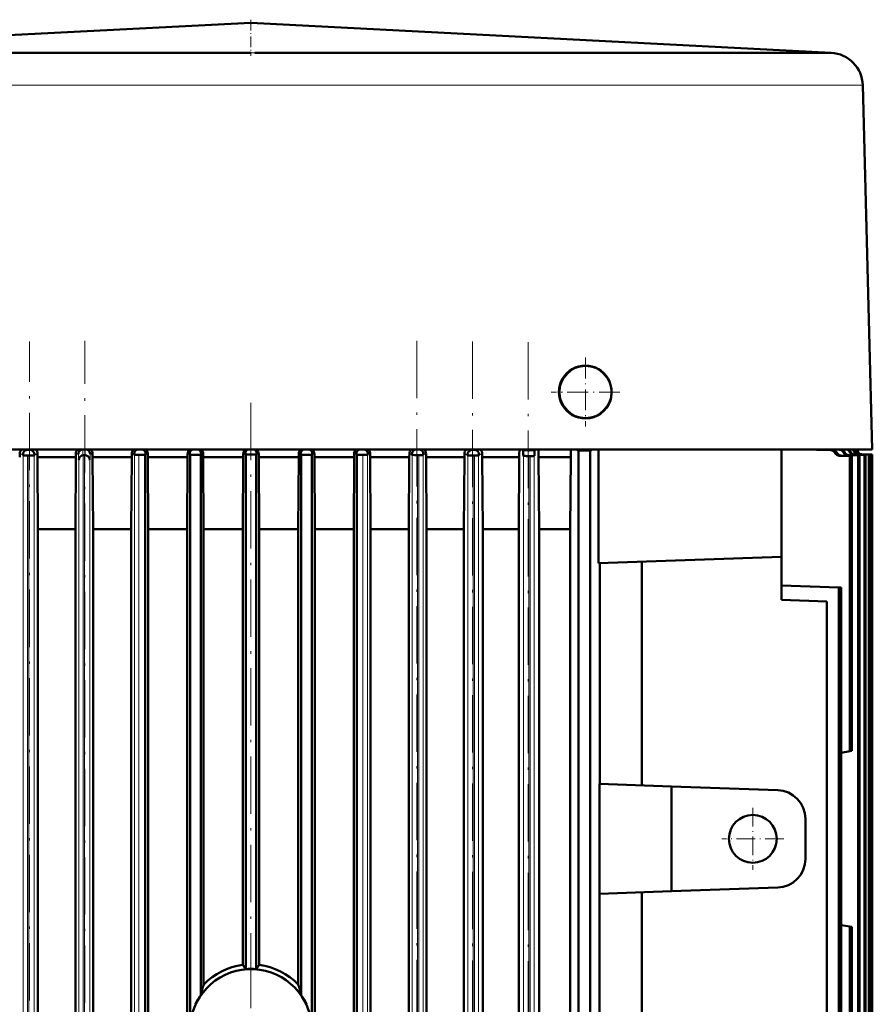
# Model space of a CAD drawing. Extents: x -1976 to 2357, y -1877 to 748.
# Tile 12 of 61: x -1504 to -1325, y 542 to 748. Entities that reach past the tile are written whole.
import ezdxf

# ---------------------------------------------------------------- set-up
doc = ezdxf.new("R2010")
doc.units = 0
doc.linetypes.add('DASHDOT', pattern=[18.5, 12, -3, 0.5, -3])

msp = doc.modelspace()

# ---------------------------------------------------------------- linework, layer by layer
at = {"color": 7, "lineweight": 50}
for p, q in [((-1455.19, 747.05), (-1576.56, 740.77)), ((-1455.19, 747.05), (-1333.82, 740.77)), ((-1556.31, 740.77), (-1463.13, 740.77)), ((-1451.21, 740.77), (-1454.4, 740.77)), ((-1447.24, 740.77), (-1451.21, 740.77)), ((-1447.24, 740.77), (-1412.07, 740.77)), ((-1412.07, 740.77), (-1354.06, 740.77)), ((-1354.06, 740.77), (-1349.63, 740.77)), ((-1349.63, 740.77), (-1335.8, 740.77)), ((-1335.8, 740.77), (-1334.26, 740.77)), ((-1333.89, 740.77), (-1333.82, 740.77)), ((-1327.18, 733.96), (-1325.19, 657.77)), ((-1455.19, 657.77), (-1522.75, 657.77)), ((-1501.48, 657.68), (-1501.91, 657.68)), ((-1501.8, 657.68), (-1501.8, 657.63)), ((-1501.69, 657.66), (-1501.69, 657.66)), ((-1489.9, 657.77), (-1490.28, 657.77)), ((-1490.15, 657.72), (-1490.07, 657.74)), ((-1490.14, 657.76), (-1490.07, 657.74)), ((-1489.86, 657.77), (-1489.9, 657.77)), ((-1387.62, 657.77), (-1455.19, 657.77)), ((-1420.09, 657.77), (-1420.52, 657.77)), ((-1420.31, 657.75), (-1420.23, 657.76)), ((-1420.31, 657.74), (-1420.23, 657.76)), ((-1420.31, 657.75), (-1420.31, 657.74)), ((-1420.31, 657.74), (-1420.23, 657.72)), ((-1420.23, 657.76), (-1420.23, 657.72)), ((-1408.47, 657.68), (-1408.89, 657.68)), ((-1408.68, 657.66), (-1408.68, 657.66)), ((-1408.57, 657.68), (-1408.57, 657.63)), ((-1398.47, 657.77), (-1398.27, 657.59)), ((-1395.85, 657.57), (-1398.27, 657.59)), ((-1397.05, 657.56), (-1397.05, 657.56)), ((-1396.91, 657.58), (-1396.91, 657.51)), ((-1395.85, 657.57), (-1395.61, 657.77)), ((-1362.81, 657.77), (-1387.62, 657.77)), ((-1386.69, 657.52), (-1386.99, 657.77)), ((-1386.69, 419.27), (-1386.69, 657.52)), ((-1384.19, 657.52), (-1386.69, 657.52)), ((-1384.19, 657.52), (-1383.89, 657.77)), ((-1384.19, 419.27), (-1384.19, 657.52)), ((-1382.47, 633.94), (-1382.47, 657.77)), ((-1347.71, 657.77), (-1362.81, 657.77)), ((-1325.19, 657.77), (-1347.71, 657.77)), ((-1344.19, 635.27), (-1344.19, 657.77)), ((-1333.87, 657.59), (-1339.84, 657.77)), ((-1333.45, 657.62), (-1338.41, 657.77)), ((-1332.11, 657.7), (-1334.5, 657.77)), ((-1331.79, 657.72), (-1333.49, 657.77)), ((-1503.57, 656.81), (-1503.58, 656.16)), ((-1502.86, 656.54), (-1502.82, 656.5)), ((-1501.94, 656.48), (-1501.81, 656.48)), ((-1501.81, 656.48), (-1501.67, 656.48)), ((-1500.51, 656.56), (-1500.55, 656.52)), ((-1499.85, 656.77), (-1499.84, 656.16)), ((-1491.84, 656.16), (-1499.84, 656.16)), ((-1499.75, 641.1), (-1499.84, 656.16)), ((-1491.93, 641.1), (-1491.84, 656.16)), ((-1491.83, 656.8), (-1491.84, 656.16)), ((-1490.17, 656.56), (-1490.24, 656.56)), ((-1490.17, 656.56), (-1490.15, 656.56)), ((-1490.07, 656.56), (-1490.15, 656.56)), ((-1490.15, 656.54), (-1490.07, 656.56)), ((-1490.15, 656.56), (-1490.01, 656.56)), ((-1489.97, 656.56), (-1490.01, 656.56)), ((-1488.32, 656.77), (-1488.32, 656.16)), ((-1480.13, 656.16), (-1488.32, 656.16)), ((-1488.23, 641.1), (-1488.32, 656.16)), ((-1480.22, 641.1), (-1480.13, 656.16)), ((-1480.12, 656.8), (-1480.13, 656.16)), ((-1479.61, 656.69), (-1479.57, 656.65)), ((-1477.34, 656.63), (-1478.63, 656.62)), ((-1478.44, 656.62), (-1478.49, 656.62)), ((-1478.49, 656.61), (-1478.44, 656.62)), ((-1477.26, 656.7), (-1477.34, 656.63)), ((-1477.34, 656.63), (-1477.34, 425.27)), ((-1476.77, 656.78), (-1476.76, 656.16)), ((-1476.76, 656.16), (-1468.46, 656.16)), ((-1476.67, 641.1), (-1476.76, 656.16)), ((-1468.54, 641.1), (-1468.46, 656.16)), ((-1468.45, 656.79), (-1468.46, 656.16)), ((-1467.99, 656.73), (-1467.91, 656.66)), ((-1467.91, 537.77), (-1467.91, 656.66)), ((-1466.81, 656.66), (-1467.91, 656.66)), ((-1466.84, 656.66), (-1466.84, 656.65)), ((-1466.81, 656.65), (-1466.84, 656.66)), ((-1466.81, 656.65), (-1466.84, 656.66)), ((-1466.84, 656.65), (-1466.81, 656.65)), ((-1466.84, 656.65), (-1466.81, 656.65)), ((-1465.71, 656.66), (-1466.81, 656.66)), ((-1465.63, 656.74), (-1465.71, 656.66)), ((-1465.71, 656.66), (-1465.71, 543.58)), ((-1465.18, 656.78), (-1465.18, 656.16)), ((-1465.18, 656.16), (-1456.81, 656.16)), ((-1465.09, 641.1), (-1465.18, 656.16)), ((-1456.9, 641.1), (-1456.81, 656.16)), ((-1456.8, 656.79), (-1456.81, 656.16)), ((-1456.36, 656.75), (-1456.29, 656.67)), ((-1456.29, 656.67), (-1456.29, 549.03)), ((-1456.29, 656.67), (-1455.29, 656.67)), ((-1455.19, 656.67), (-1455.29, 656.67)), ((-1455.09, 656.67), (-1455.19, 656.67)), ((-1455.19, 656.67), (-1455.19, 656.67)), ((-1455.09, 656.67), (-1454.09, 656.67)), ((-1454.01, 656.75), (-1454.09, 656.67)), ((-1454.09, 656.67), (-1454.09, 549.03)), ((-1453.57, 656.79), (-1453.56, 656.16)), ((-1445.2, 656.16), (-1453.56, 656.16)), ((-1453.47, 641.1), (-1453.56, 656.16)), ((-1445.28, 641.1), (-1445.2, 656.16)), ((-1445.19, 656.78), (-1445.2, 656.16)), ((-1444.74, 656.74), (-1444.66, 656.66)), ((-1444.66, 656.66), (-1444.66, 543.58)), ((-1443.56, 656.66), (-1444.66, 656.66)), ((-1442.46, 656.66), (-1443.56, 656.66)), ((-1443.56, 656.65), (-1443.53, 656.66)), ((-1443.56, 656.65), (-1443.53, 656.66)), ((-1443.56, 656.65), (-1443.53, 656.65)), ((-1443.53, 656.66), (-1443.53, 656.65)), ((-1442.38, 656.73), (-1442.46, 656.66)), ((-1442.46, 656.66), (-1442.46, 537.77)), ((-1441.92, 656.79), (-1441.92, 656.16)), ((-1433.61, 656.16), (-1441.92, 656.16)), ((-1441.83, 641.1), (-1441.92, 656.16)), ((-1433.7, 641.1), (-1433.61, 656.16)), ((-1433.6, 656.78), (-1433.61, 656.16)), ((-1433.11, 656.7), (-1433.04, 656.63)), ((-1433.04, 656.63), (-1433.04, 425.27)), ((-1431.75, 656.62), (-1433.04, 656.63)), ((-1431.93, 656.62), (-1431.88, 656.62)), ((-1431.88, 656.61), (-1431.93, 656.62)), ((-1430.76, 656.69), (-1430.8, 656.65)), ((-1430.25, 656.8), (-1430.24, 656.16)), ((-1422.06, 656.16), (-1430.24, 656.16)), ((-1430.15, 641.1), (-1430.24, 656.16)), ((-1422.15, 641.1), (-1422.06, 656.16)), ((-1422.05, 656.77), (-1422.06, 656.16)), ((-1421.49, 656.64), (-1421.45, 656.6)), ((-1420.22, 656.56), (-1420.36, 656.56)), ((-1420.09, 656.56), (-1420.22, 656.56)), ((-1419.13, 656.63), (-1419.18, 656.58)), ((-1418.54, 656.8), (-1418.53, 656.16)), ((-1410.53, 656.16), (-1418.53, 656.16)), ((-1418.44, 641.1), (-1418.53, 656.16)), ((-1410.63, 641.1), (-1410.53, 656.16)), ((-1410.53, 656.77), (-1410.53, 656.16)), ((-1409.86, 656.56), (-1409.82, 656.52)), ((-1408.57, 656.48), (-1408.7, 656.48)), ((-1408.43, 656.48), (-1408.57, 656.48)), ((-1407.51, 656.54), (-1407.56, 656.5)), ((-1406.8, 656.81), (-1406.79, 656.16)), ((-1399.05, 656.16), (-1406.79, 656.16)), ((-1406.69, 641.1), (-1406.79, 656.16)), ((-1399.14, 641.1), (-1399.05, 656.16)), ((-1398.24, 656.46), (-1398.2, 656.43)), ((-1396.9, 656.38), (-1397.04, 656.38)), ((-1396.77, 656.38), (-1396.9, 656.38)), ((-1395.93, 656.39), (-1395.88, 656.44)), ((-1394.9, 641.1), (-1395.01, 656.16)), ((-1388.25, 656.16), (-1395.01, 656.16)), ((-1388.33, 648.68), (-1388.25, 656.16)), ((-1329.87, 656.37), (-1332.09, 656.44)), ((-1329.5, 656.39), (-1331.69, 656.46)), ((-1328.12, 656.47), (-1330.34, 656.54)), ((-1327.84, 656.49), (-1330.04, 656.56)), ((-1329.87, 656.37), (-1329.5, 656.39)), ((-1329.87, 594.62), (-1329.87, 656.37)), ((-1329.5, 656.39), (-1329.5, 594.69)), ((-1326.83, 656.55), (-1329.04, 656.63)), ((-1326.63, 656.57), (-1328.83, 656.64)), ((-1325.93, 656.62), (-1328.15, 656.69)), ((-1328.12, 656.47), (-1327.84, 656.49)), ((-1328.12, 536.27), (-1328.12, 656.47)), ((-1325.8, 656.63), (-1328.01, 656.7)), ((-1327.84, 536.27), (-1327.84, 656.49)), ((-1325.39, 656.66), (-1327.61, 656.73)), ((-1325.32, 656.66), (-1327.54, 656.74)), ((-1325.19, 656.67), (-1327.41, 656.75)), ((-1327.41, 656.75), (-1325.19, 656.67)), ((-1326.83, 656.55), (-1326.73, 656.56)), ((-1326.83, 536.27), (-1326.83, 656.55)), ((-1326.73, 656.56), (-1326.63, 656.57)), ((-1326.63, 536.27), (-1326.63, 656.57)), ((-1325.93, 656.62), (-1325.93, 536.27)), ((-1325.93, 656.62), (-1325.86, 656.62)), ((-1325.86, 656.62), (-1325.8, 656.63)), ((-1325.8, 656.63), (-1325.8, 536.27)), ((-1325.39, 536.27), (-1325.39, 656.66)), ((-1325.39, 656.66), (-1325.35, 656.66)), ((-1325.35, 656.66), (-1325.32, 656.66)), ((-1325.32, 536.27), (-1325.32, 656.66)), ((-1325.19, 656.67), (-1325.19, 536.27)), ((-1325.19, 656.67), (-1325.19, 536.27)), ((-1325.19, 656.67), (-1325.19, 656.67)), ((-1388.41, 641.1), (-1388.33, 648.68)), ((-1499.75, 430.47), (-1499.75, 641.1)), ((-1499.75, 641.1), (-1491.93, 641.1)), ((-1491.93, 430.47), (-1491.93, 641.1)), ((-1488.23, 430.47), (-1488.23, 641.1)), ((-1488.23, 641.1), (-1480.22, 641.1)), ((-1480.22, 430.47), (-1480.22, 641.1)), ((-1476.67, 430.47), (-1476.67, 641.1)), ((-1476.67, 641.1), (-1468.54, 641.1)), ((-1468.54, 539.59), (-1468.54, 641.1)), ((-1465.09, 545.8), (-1465.09, 641.1)), ((-1465.09, 641.1), (-1456.9, 641.1)), ((-1456.9, 549.89), (-1456.9, 641.1)), ((-1453.47, 549.89), (-1453.47, 641.1)), ((-1453.47, 641.1), (-1445.28, 641.1)), ((-1445.28, 545.8), (-1445.28, 641.1)), ((-1441.83, 539.59), (-1441.83, 641.1)), ((-1441.83, 641.1), (-1433.7, 641.1)), ((-1433.7, 430.47), (-1433.7, 641.1)), ((-1430.15, 430.47), (-1430.15, 641.1)), ((-1430.15, 641.1), (-1422.15, 641.1)), ((-1422.15, 430.47), (-1422.15, 641.1)), ((-1418.44, 430.47), (-1418.44, 641.1)), ((-1418.44, 641.1), (-1410.63, 641.1)), ((-1410.63, 430.47), (-1410.63, 641.1)), ((-1406.69, 430.47), (-1406.69, 641.1)), ((-1406.69, 641.1), (-1399.14, 641.1)), ((-1399.14, 430.47), (-1399.14, 641.1)), ((-1394.9, 430.47), (-1394.9, 641.1)), ((-1394.9, 641.1), (-1389.07, 641.1)), ((-1389.07, 641.1), (-1388.41, 641.1)), ((-1388.41, 430.47), (-1388.41, 641.1)), ((-1382.47, 633.94), (-1344.19, 635.27)), ((-1344.19, 635.27), (-1344.19, 626.27)), ((-1382.22, 587.78), (-1382.22, 633.95)), ((-1373.38, 634.26), (-1373.38, 587.47)), ((-1332.17, 628.86), (-1344.19, 629.27)), ((-1332.17, 628.86), (-1331.69, 628.84)), ((-1332.17, 628.86), (-1332.17, 536.27)), ((-1331.69, 628.84), (-1331.69, 536.27)), ((-1344.19, 626.27), (-1334.69, 625.94)), ((-1334.69, 625.94), (-1334.69, 422.27)), ((-1331.69, 594.3), (-1329.87, 594.62)), ((-1329.5, 594.69), (-1329.87, 594.62)), ((-1382.27, 564.77), (-1382.27, 587.78)), ((-1382.27, 587.78), (-1367.19, 587.25)), ((-1344.98, 586.48), (-1367.19, 587.25)), ((-1367.19, 565.3), (-1367.19, 587.25)), ((-1339.19, 572.07), (-1339.19, 580.48)), ((-1367.19, 565.3), (-1382.27, 564.77)), ((-1382.27, 487.78), (-1382.27, 564.77)), ((-1373.38, 565.08), (-1373.38, 487.47)), ((-1344.98, 566.07), (-1367.19, 565.3)), ((-1331.69, 558.25), (-1329.87, 557.93)), ((-1329.5, 557.86), (-1329.87, 557.93)), ((-1329.87, 536.27), (-1329.87, 557.93)), ((-1329.5, 557.86), (-1329.5, 536.27))]:
    msp.add_line(p, q, dxfattribs=at)
at = {"color": 7, "linetype": 'DASHDOT', "lineweight": 18, "ltscale": 0.188605}
msp.add_line((-1455.19, 747.68), (-1455.19, 740.14), dxfattribs=at)
at = {"color": 7, "lineweight": 18}
for p, q in [((-1454.4, 740.77), (-1455.18, 740.77)), ((-1561.26, 733.96), (-1455.25, 733.96)), ((-1455.25, 733.96), (-1455.13, 733.96)), ((-1455.13, 733.96), (-1411.24, 733.96)), ((-1411.24, 733.96), (-1349.12, 733.96)), ((-1349.12, 733.96), (-1327.18, 733.96)), ((-1490.28, 657.77), (-1490.29, 657.77)), ((-1489.86, 657.77), (-1489.85, 657.77)), ((-1420.52, 657.77), (-1420.52, 657.77)), ((-1420.08, 657.77), (-1420.09, 657.77)), ((-1333.45, 657.62), (-1333.87, 657.59)), ((-1331.79, 657.72), (-1332.11, 657.7)), ((-1329.7, 657.22), (-1329.92, 657.21)), ((-1503.56, 656.8), (-1503.57, 656.81)), ((-1503.51, 656.75), (-1503.56, 656.8)), ((-1502.92, 656.71), (-1502.97, 656.75)), ((-1502.88, 656.67), (-1502.92, 656.71)), ((-1502.86, 656.54), (-1500.51, 656.56)), ((-1502.82, 419.17), (-1502.82, 656.5)), ((-1501.94, 536.27), (-1501.94, 656.48)), ((-1501.67, 536.27), (-1501.67, 656.48)), ((-1500.55, 419.16), (-1500.55, 656.52)), ((-1500.5, 656.66), (-1500.48, 656.68)), ((-1500.48, 656.68), (-1500.45, 656.7)), ((-1500.45, 656.7), (-1500.41, 656.74)), ((-1499.86, 656.75), (-1499.85, 656.77)), ((-1491.82, 656.79), (-1491.83, 656.8)), ((-1491.19, 655.59), (-1491.24, 655.64)), ((-1491.19, 418.76), (-1491.19, 655.59)), ((-1490.28, 536.27), (-1490.28, 656.56)), ((-1490.25, 656.63), (-1489.89, 656.64)), ((-1490.17, 656.56), (-1490.25, 656.63)), ((-1490.01, 536.27), (-1490.01, 656.56)), ((-1489.97, 656.56), (-1489.89, 656.64)), ((-1488.92, 655.6), (-1488.88, 655.64)), ((-1488.92, 418.75), (-1488.92, 655.6)), ((-1488.83, 656.37), (-1488.82, 656.8)), ((-1488.34, 656.76), (-1488.32, 656.77)), ((-1480.11, 656.79), (-1480.12, 656.8)), ((-1479.66, 656.84), (-1479.7, 656.88)), ((-1479.63, 656.81), (-1479.66, 656.84)), ((-1479.61, 656.69), (-1477.26, 656.7)), ((-1479.57, 418.01), (-1479.57, 656.65)), ((-1478.63, 415.74), (-1478.63, 656.62)), ((-1477.23, 656.83), (-1477.24, 656.81)), ((-1476.78, 656.77), (-1476.81, 656.74)), ((-1476.77, 656.78), (-1476.78, 656.77)), ((-1468.44, 656.78), (-1468.45, 656.79)), ((-1468, 656.85), (-1468.03, 656.87)), ((-1467.99, 656.73), (-1465.63, 656.74)), ((-1465.62, 656.85), (-1465.6, 656.87)), ((-1465.19, 656.77), (-1465.18, 656.78)), ((-1456.8, 656.79), (-1456.79, 656.78)), ((-1456.39, 656.87), (-1456.38, 656.86)), ((-1456.36, 656.75), (-1454.01, 656.75)), ((-1453.58, 656.78), (-1453.57, 656.79)), ((-1445.19, 656.78), (-1445.18, 656.77)), ((-1444.77, 656.87), (-1444.75, 656.85)), ((-1444.74, 656.74), (-1442.38, 656.73)), ((-1442.35, 656.87), (-1442.37, 656.85)), ((-1441.92, 656.79), (-1441.94, 656.78)), ((-1433.59, 656.77), (-1433.6, 656.78)), ((-1433.13, 656.81), (-1433.19, 656.87)), ((-1433.11, 656.7), (-1430.76, 656.69)), ((-1431.75, 415.74), (-1431.75, 656.62)), ((-1430.8, 418.01), (-1430.8, 656.65)), ((-1430.74, 656.81), (-1430.68, 656.88)), ((-1430.26, 656.79), (-1430.25, 656.8)), ((-1422.05, 656.77), (-1422.04, 656.76)), ((-1421.55, 656.79), (-1421.52, 656.76)), ((-1421.52, 656.76), (-1421.5, 656.75)), ((-1421.49, 656.64), (-1419.13, 656.63)), ((-1421.45, 656.6), (-1421.45, 418.75)), ((-1420.36, 656.56), (-1420.36, 536.27)), ((-1420.09, 656.56), (-1420.09, 536.27)), ((-1419.18, 656.58), (-1419.18, 418.76)), ((-1419.1, 656.77), (-1419.12, 656.75)), ((-1419.05, 656.82), (-1419.1, 656.77)), ((-1419.02, 656.84), (-1419.05, 656.82)), ((-1418.54, 656.8), (-1418.55, 656.79)), ((-1410.53, 656.77), (-1410.51, 656.75)), ((-1409.91, 656.69), (-1409.88, 656.66)), ((-1409.86, 656.56), (-1407.51, 656.54)), ((-1409.82, 656.52), (-1409.82, 419.16)), ((-1408.7, 656.48), (-1408.7, 536.27)), ((-1408.43, 656.48), (-1408.43, 536.27)), ((-1407.56, 656.5), (-1407.56, 419.17)), ((-1407.48, 656.68), (-1407.49, 656.67)), ((-1407.45, 656.71), (-1407.48, 656.68)), ((-1407.42, 656.73), (-1407.45, 656.71)), ((-1407.4, 656.76), (-1407.42, 656.73)), ((-1406.81, 656.8), (-1406.87, 656.75)), ((-1406.8, 656.81), (-1406.81, 656.8)), ((-1398.24, 656.46), (-1395.88, 656.44)), ((-1398.2, 656.43), (-1398.2, 419.67)), ((-1397.04, 656.38), (-1397.04, 536.27)), ((-1396.77, 656.38), (-1396.77, 536.27)), ((-1395.93, 656.39), (-1395.93, 419.69)), ((-1332.57, 657.04), (-1332.98, 657.01)), ((-1331.69, 656.46), (-1332.09, 656.44)), ((-1330.92, 657.14), (-1331.22, 657.12)), ((-1330.04, 656.56), (-1330.34, 656.54)), ((-1328.83, 656.64), (-1329.04, 656.63)), ((-1328.01, 656.7), (-1328.15, 656.69)), ((-1327.54, 656.74), (-1327.61, 656.73)), ((-1327.41, 656.75), (-1327.41, 656.75))]:
    msp.add_line(p, q, dxfattribs=at)
at = {"color": 7, "linetype": 'DASHDOT', "lineweight": 18}
for p, q in [((-1501.55, 394.42), (-1501.55, 680.35)), ((-1489.92, 393.96), (-1489.92, 680.45)), ((-1420.45, 680.48), (-1420.45, 393.96)), ((-1408.83, 680.35), (-1408.83, 394.42)), ((-1397.2, 680.19), (-1397.2, 394.98)), ((-1455.19, 667.52), (-1455.19, 538.26)), ((-1455.19, 552.85), (-1455.19, 519.7))]:
    msp.add_line(p, q, dxfattribs=at)
at = {"color": 7, "linetype": 'DASHDOT', "lineweight": 18, "ltscale": 0.359882}
msp.add_line((-1385.22, 676.97), (-1385.22, 662.57), dxfattribs=at)
at = {"color": 7, "linetype": 'DASHDOT', "lineweight": 18, "ltscale": 0.357831}
for p, q in [((-1385.19, 676.93), (-1385.19, 662.62)), ((-1378.03, 669.77), (-1392.34, 669.77))]:
    msp.add_line(p, q, dxfattribs=at)
at = {"color": 7, "linetype": 'DASHDOT', "lineweight": 18, "ltscale": 0.359885}
msp.add_line((-1378.02, 669.77), (-1392.41, 669.77), dxfattribs=at)
at = {"color": 7, "linetype": 'DASHDOT', "lineweight": 18, "ltscale": 0.325}
for p, q in [((-1350.19, 582.77), (-1350.19, 569.77)), ((-1343.69, 576.27), (-1356.69, 576.27))]:
    msp.add_line(p, q, dxfattribs=at)
at = {"color": 7, "lineweight": 50}
for points in [[(-1379.97, 668.02), (-1379.8, 668.71), (-1379.72, 669.41), (-1379.75, 670.36), (-1379.93, 671.3), (-1380.07, 671.75), (-1380.24, 672.19), (-1380.46, 672.6)], [(-1501.91, 657.68), (-1502.25, 657.62), (-1502.55, 657.44), (-1502.77, 657.16), (-1502.87, 656.88), (-1502.88, 656.67)], [(-1501.48, 657.68), (-1501.12, 657.62), (-1500.81, 657.42), (-1500.68, 657.29), (-1500.54, 657), (-1500.51, 656.87), (-1500.5, 656.66)], [(-1491.3, 656.79), (-1491.24, 657.09), (-1491.11, 657.34), (-1490.91, 657.54), (-1490.74, 657.66), (-1490.39, 657.76)], [(-1489.86, 657.77), (-1489.68, 657.75), (-1489.37, 657.65), (-1489.12, 657.48), (-1488.94, 657.23), (-1488.84, 656.94), (-1488.82, 656.8)], [(-1430.74, 656.81), (-1430.76, 657.06), (-1430.8, 657.2), (-1430.93, 657.44), (-1431.14, 657.64), (-1431.4, 657.77)], [(-1420.52, 657.77), (-1420.88, 657.7), (-1421.19, 657.51), (-1421.4, 657.23), (-1421.48, 657.02), (-1421.5, 656.75)], [(-1419.12, 656.75), (-1419.13, 656.97), (-1419.16, 657.1), (-1419.31, 657.38), (-1419.58, 657.62), (-1419.91, 657.75), (-1420.09, 657.77)], [(-1409.88, 656.66), (-1409.87, 656.88), (-1409.77, 657.15), (-1409.57, 657.42), (-1409.26, 657.62), (-1408.89, 657.68)], [(-1407.49, 656.67), (-1407.51, 656.89), (-1407.54, 657.02), (-1407.69, 657.3), (-1407.96, 657.54), (-1408.28, 657.66), (-1408.47, 657.68)], [(-1398.24, 656.46), (-1398.24, 656.46), (-1398.24, 656.48), (-1398.25, 656.59), (-1398.27, 657.59)], [(-1395.85, 657.57), (-1395.86, 656.69), (-1395.88, 656.47), (-1395.88, 656.44), (-1395.88, 656.44), (-1395.88, 656.44)], [(-1501.94, 656.48), (-1502.77, 656.49), (-1502.81, 656.5), (-1502.81, 656.5), (-1502.82, 656.5)], [(-1490.28, 656.55), (-1490.61, 656.46), (-1490.81, 656.33), (-1490.97, 656.18), (-1491.11, 655.95), (-1491.19, 655.59)], [(-1489.97, 656.56), (-1489.6, 656.5), (-1489.37, 656.38), (-1489.19, 656.22), (-1489.05, 656.04), (-1488.97, 655.85), (-1488.92, 655.6)], [(-1478.63, 656.62), (-1479.31, 656.63), (-1479.52, 656.64), (-1479.56, 656.64), (-1479.57, 656.65), (-1479.57, 656.65)], [(-1431.75, 656.62), (-1431.05, 656.63), (-1430.85, 656.64), (-1430.81, 656.64), (-1430.81, 656.65), (-1430.8, 656.65)], [(-1420.95, 656.57), (-1421.42, 656.6), (-1421.44, 656.6), (-1421.45, 656.6), (-1421.45, 656.6)], [(-1420.09, 656.56), (-1419.42, 656.57), (-1419.23, 656.58), (-1419.19, 656.58), (-1419.18, 656.58), (-1419.18, 656.58)], [(-1408.43, 656.48), (-1407.6, 656.49), (-1407.56, 656.5), (-1407.56, 656.5), (-1407.56, 656.5)], [(-1395.93, 656.39), (-1395.93, 656.39), (-1395.94, 656.39), (-1395.97, 656.39), (-1396.2, 656.38), (-1396.77, 656.38)]]:
    msp.add_lwpolyline(points, dxfattribs=at)
at = {"color": 7, "lineweight": 18}
for points in [[(-1490.25, 656.63), (-1490.25, 656.64), (-1490.27, 656.66), (-1490.29, 656.68), (-1490.35, 656.94), (-1490.39, 657.35), (-1490.39, 657.76)], [(-1489.89, 656.64), (-1489.89, 656.64), (-1489.89, 656.65), (-1489.9, 656.75), (-1489.9, 657.77)], [(-1503.25, 656.76), (-1503.36, 656.71), (-1503.51, 656.75)], [(-1502.97, 656.75), (-1503.08, 656.8), (-1503.19, 656.78), (-1503.25, 656.76)], [(-1500.41, 656.74), (-1500.33, 656.79), (-1500.25, 656.78), (-1500.2, 656.76), (-1500.1, 656.7), (-1500.03, 656.67), (-1500, 656.67)], [(-1500, 656.67), (-1499.95, 656.69), (-1499.86, 656.75)], [(-1491.56, 656.79), (-1491.65, 656.74), (-1491.69, 656.73), (-1491.76, 656.74)], [(-1491.3, 656.79), (-1491.35, 656.84), (-1491.4, 656.86), (-1491.44, 656.87), (-1491.51, 656.83), (-1491.56, 656.79)], [(-1488.88, 655.64), (-1488.88, 655.64), (-1488.88, 655.64), (-1488.87, 655.68), (-1488.83, 656.37)], [(-1488.82, 656.8), (-1488.75, 656.85), (-1488.68, 656.85), (-1488.63, 656.82), (-1488.54, 656.74), (-1488.49, 656.71), (-1488.46, 656.7)], [(-1488.46, 656.7), (-1488.42, 656.7), (-1488.39, 656.72), (-1488.34, 656.76)], [(-1479.9, 656.82), (-1479.96, 656.76), (-1479.99, 656.74), (-1480.02, 656.73), (-1480.04, 656.74)], [(-1479.7, 656.88), (-1479.75, 656.91), (-1479.77, 656.91), (-1479.81, 656.9), (-1479.9, 656.82)], [(-1476.89, 656.72), (-1476.93, 656.75), (-1477.02, 656.85), (-1477.08, 656.9), (-1477.14, 656.9), (-1477.21, 656.85), (-1477.23, 656.83)], [(-1468.36, 656.74), (-1468.38, 656.74), (-1468.44, 656.78)], [(-1468.03, 656.87), (-1468.09, 656.93), (-1468.12, 656.94), (-1468.15, 656.94), (-1468.19, 656.9), (-1468.28, 656.8), (-1468.33, 656.74), (-1468.36, 656.74)], [(-1465.6, 656.87), (-1465.54, 656.92), (-1465.51, 656.94), (-1465.48, 656.94), (-1465.46, 656.93), (-1465.42, 656.89), (-1465.36, 656.81), (-1465.32, 656.75), (-1465.29, 656.73)], [(-1465.29, 656.73), (-1465.26, 656.73), (-1465.24, 656.74), (-1465.19, 656.77)], [(-1456.7, 656.74), (-1456.67, 656.76), (-1456.61, 656.84), (-1456.57, 656.91), (-1456.52, 656.95), (-1456.48, 656.95)], [(-1456.48, 656.95), (-1456.44, 656.92), (-1456.39, 656.87)], [(-1453.99, 656.86), (-1453.93, 656.92), (-1453.89, 656.95), (-1453.86, 656.95), (-1453.84, 656.93), (-1453.76, 656.84), (-1453.7, 656.76), (-1453.67, 656.74)], [(-1453.67, 656.74), (-1453.64, 656.74), (-1453.62, 656.74), (-1453.58, 656.78)], [(-1445.18, 656.77), (-1445.14, 656.74), (-1445.12, 656.73), (-1445.08, 656.73)], [(-1445.08, 656.73), (-1445.06, 656.75), (-1445.03, 656.78), (-1444.96, 656.87), (-1444.93, 656.92), (-1444.91, 656.93), (-1444.88, 656.94), (-1444.85, 656.93), (-1444.83, 656.92), (-1444.77, 656.87)], [(-1442.02, 656.74), (-1442.05, 656.75), (-1442.07, 656.77), (-1442.17, 656.89), (-1442.21, 656.93), (-1442.25, 656.94), (-1442.27, 656.94)], [(-1441.94, 656.78), (-1441.96, 656.76), (-1442, 656.74), (-1442.02, 656.74)], [(-1433.48, 656.72), (-1433.52, 656.72), (-1433.54, 656.73), (-1433.59, 656.77)], [(-1433.19, 656.87), (-1433.23, 656.9), (-1433.27, 656.91), (-1433.31, 656.89), (-1433.34, 656.86), (-1433.42, 656.77), (-1433.46, 656.73), (-1433.48, 656.72)], [(-1430.68, 656.88), (-1430.63, 656.91), (-1430.6, 656.91), (-1430.56, 656.9), (-1430.48, 656.82)], [(-1430.48, 656.82), (-1430.41, 656.76), (-1430.38, 656.74), (-1430.36, 656.73), (-1430.33, 656.74)], [(-1422.04, 656.76), (-1421.98, 656.72), (-1421.95, 656.7), (-1421.91, 656.7)], [(-1421.91, 656.7), (-1421.89, 656.7), (-1421.85, 656.73), (-1421.75, 656.82), (-1421.7, 656.85), (-1421.6, 656.84), (-1421.55, 656.79)], [(-1418.82, 656.8), (-1418.9, 656.86), (-1419.02, 656.84)], [(-1418.66, 656.72), (-1418.7, 656.73), (-1418.74, 656.74), (-1418.82, 656.8)], [(-1410.51, 656.75), (-1410.42, 656.69), (-1410.38, 656.67)], [(-1410.38, 656.67), (-1410.33, 656.68), (-1410.22, 656.73)], [(-1410.22, 656.73), (-1410.14, 656.78), (-1409.97, 656.75), (-1409.91, 656.69)], [(-1406.87, 656.75), (-1406.96, 656.71), (-1407.06, 656.72), (-1407.16, 656.77), (-1407.26, 656.8), (-1407.31, 656.8), (-1407.4, 656.76)]]:
    msp.add_lwpolyline(points, dxfattribs=at)
msp.add_circle((-1385.19, 669.77), 5.31, dxfattribs=at)
at = {"color": 7, "lineweight": 50}
msp.add_circle((-1350.19, 576.27), 5, dxfattribs=at)
for centre, radius, start, end in [((-1463.14, -2639.17), 3379.94, 89.86506, 89.99985), ((-1334.23, 731.05), 9.73, 87.9681, 90.1572), ((-1334.18, 733.77), 7, 1.4999, 87.0351), ((-1385.22, 669.77), 5.54, 89.6888, 270.3112), ((-1385.22, 669.77), 5.53, 30.6825, 89.6622), ((-1385.22, 669.77), 5.53, 270.3404, 341.6303), ((-1502.11, 656.79), 1.47, 137.9831, 179.3488), ((-1501.89, 656.67), 1.02, 78.7581, 84.9683), ((-1501.91, 656.62), 1.06, 78.1719, 84.1129), ((-1501.48, 656.69), 0.994, 102.4978, 109.0804), ((-1501.38, 656.75), 1.53, 0.6964, 41.983), ((-1490.35, 656.79), 1.48, 138.0148, 179.3723), ((-1490.27, 656.75), 1.01, 90.3627, 96.8297), ((-1489.85, 656.75), 1.53, 0.6698, 41.9925), ((-1478.64, 656.78), 1.48, 138.0272, 179.3838), ((-1478.67, 656.86), 0.959, 108.061, 182.9423), ((-1478.2, 656.86), 0.962, 356.9133, 71.4759), ((-1478.29, 656.76), 1.52, 0.659, 41.9806), ((-1466.96, 656.78), 1.49, 138.0278, 179.3864), ((-1467.05, 656.9), 0.957, 114.1945, 183.0709), ((-1466.58, 656.9), 0.959, 356.8661, 65.6188), ((-1466.69, 656.77), 1.51, 0.6374, 41.9777), ((-1455.3, 656.77), 1.5, 138.022, 179.3818), ((-1455.42, 656.91), 0.957, 116.0278, 183.1282), ((-1454.95, 656.91), 0.957, 356.8758, 63.9713), ((-1455.07, 656.77), 1.5, 0.6256, 41.9711), ((-1443.68, 656.77), 1.51, 138.0136, 179.3712), ((-1443.8, 656.9), 0.959, 114.3796, 183.1382), ((-1443.32, 656.9), 0.957, 356.9338, 65.8029), ((-1443.42, 656.78), 1.49, 0.6136, 41.972), ((-1432.09, 656.76), 1.52, 138.0193, 179.3409), ((-1432.17, 656.86), 0.962, 108.5241, 183.0867), ((-1431.73, 656.78), 1.48, 0.6162, 41.9728), ((-1420.52, 656.75), 1.53, 138.0078, 179.332), ((-1420.02, 656.79), 1.48, 0.6325, 41.9801), ((-1408.99, 656.75), 1.54, 138.0178, 179.3029), ((-1408.48, 656.67), 1.02, 95.0332, 101.2412), ((-1408.46, 656.62), 1.06, 95.887, 101.828), ((-1408.89, 656.69), 0.994, 70.916, 77.4993), ((-1408.27, 656.79), 1.47, 0.6558, 42.0124), ((-1632.16, 659.19), 233.13, 359.2536, 359.6511), ((-1396.84, 656.51), 1.07, 93.721, 101.6484), ((-1396.86, 656.56), 1.02, 92.8399, 101.1323), ((-1397.27, 656.59), 0.99, 68.3944, 77.3443), ((-1176.65, 659.19), 218.38, 180.372, 180.7964), ((-1535.48, 659.19), 147.26, 358.8187, 359.4481), ((-1333.9, 656.57), 1.02, 25.7781, 88.5558), ((-1333.48, 656.61), 1.01, 25.218, 88.2753), ((-1332.13, 656.69), 1.01, 25.4239, 88.3592), ((-1331.82, 656.72), 1, 25.012, 88.1441), ((-1330.83, 656.78), 1.01, 25.1495, 81.6755), ((-1330.61, 656.8), 1, 24.8806, 76.727), ((-1328.8, 657.64), 1, 204.8882, 268.0549), ((-1328.11, 657.69), 1, 175.3605, 268.143), ((-1327.97, 657.7), 1, 175.8395, 267.9488), ((-1327.57, 657.73), 1, 177.6099, 268.0241), ((-1327.5, 657.74), 1, 177.8513, 267.9312), ((-1327.37, 657.75), 1, 178.446, 267.9565), ((-1327.37, 657.75), 1, 178.4398, 267.9554), ((-1501.91, 686.37), 29.89, 270.4495, 271.501), ((-1501.27, 665.36), 8.87, 270.942, 274.2898), ((-1500.61, 656.71), 0.199, 271.0227, 288.0934), ((-1500.88, 656.66), 0.38, 345.2509, 0.601), ((-1477.67, 656.81), 0.42, 345.7843, 0.6069), ((-1466.06, 656.84), 0.44, 345.9937, 0.6242), ((-1455.92, 656.86), 0.457, 179.3494, 193.835), ((-1455.29, 655.67), 1, 84.2333, 90.0103), ((-1455.29, 655.64), 1.03, 84.4623, 90.0058), ((-1455.09, 655.67), 1, 89.99, 95.7665), ((-1455.09, 655.64), 1.03, 89.9942, 95.5377), ((-1454.45, 656.86), 0.457, 346.1651, 0.6506), ((-1444.31, 656.84), 0.44, 179.3758, 194.0064), ((-1432.71, 656.81), 0.42, 179.3931, 194.2158), ((-1421.1, 656.74), 0.401, 179.4006, 194.4624), ((-1420.19, 684.82), 28.26, 268.464, 269.6594), ((-1409.5, 656.66), 0.38, 179.3998, 194.749), ((-1409.76, 656.72), 0.202, 251.9923, 268.8644), ((-1409.1, 665.33), 8.84, 265.7036, 269.0646), ((-1408.48, 685.61), 29.13, 268.4853, 269.564), ((-1398.11, 656.79), 0.372, 255.3611, 269.3746), ((-1397.33, 668.24), 11.86, 266.2039, 268.9307), ((-1396.75, 687.39), 31.02, 268.5205, 269.4659), ((-1332.06, 657.46), 1.02, 205.7756, 268.5445), ((-1331.66, 657.47), 1.01, 205.2171, 268.2693), ((-1330.31, 657.55), 1.01, 205.4228, 268.3522), ((-1330.01, 657.56), 1, 205.0117, 268.1409), ((-1329.01, 657.64), 1.01, 205.1799, 268.2095), ((-1345.19, 580.48), 6, 0, 88), ((-1345.19, 572.07), 6, 272, 360), ((-1455.19, 536.27), 12.75, 5.8727, 354.1272), ((-1455.19, 536.21), 13.78, 97.1063, 135.8943), ((-1533.25, 494.82), 94.14, 35.1614, 35.8033), ((-1455.19, 536.25), 12.82, 85.0792, 94.9209), ((-1377.12, 494.82), 94.14, 144.1968, 144.8387), ((-1455.18, 536.21), 13.78, 44.1057, 82.8937), ((-1429.42, 534.64), 37.37, 162.6205, 166.1679), ((-1480.95, 534.64), 37.37, 13.8322, 17.3796), ((-1455.2, 536.27), 12.8, 145.2054, 155.1198), ((-1455.17, 536.27), 12.8, 24.8803, 34.7947)]:
    msp.add_arc(centre, radius, start, end, dxfattribs=at)
at = {"color": 7, "lineweight": 18}
for centre, radius, start, end in [((-1385.19, 669.77), 5.51, 30.8443, 341.4643), ((-1501.26, 658.44), 1, 222.0588, 229.7902), ((-1501.92, 658.2), 0.673, 310.4384, 321.1767), ((-1408.45, 658.19), 0.67, 218.8117, 229.5857), ((-1409.11, 658.44), 0.997, 310.196, 317.9487), ((-1491.54, 657.07), 0.389, 224.7127, 236.5335), ((-1490.23, 655.63), 1, 90.6636, 179.8748), ((-1489.88, 655.64), 1, 0.1301, 90.3974), ((-1479.96, 656.92), 0.199, 221.1281, 246.4004), ((-1476.87, 656.79), 0.076, 250.6939, 313.1209), ((-1456.65, 656.91), 0.195, 222.2685, 237.9439), ((-1456.72, 656.79), 0.0536, 238.1737, 291.8989), ((-1442.09, 656.65), 0.336, 122.7976, 140.6692), ((-1430.41, 656.92), 0.199, 293.5996, 318.8722), ((-1418.68, 656.85), 0.124, 280.5262, 302.6809), ((-1418.83, 657.07), 0.389, 303.4592, 315.293)]:
    msp.add_arc(centre, radius, start, end, dxfattribs=at)
at = {"color": 7, "lineweight": 50}
for centre, major_axis, ratio, start_param, end_param in [((-1502.86, 657.57), (0, -1.03), 0.034814, 5.781501, 6.251136), ((-1479.61, 657.7), (0, -1), 0.034924, 5.786218, 6.249366), ((-1467.99, 657.73), (0, -1), 0.034923, 5.791805, 6.248724), ((-1442.39, 657.76), (0, -1.03), 0.034462, 0.034122, 0.483907), ((-1430.76, 657.73), (0, -1.04), 0.034372, 0.033479, 0.487714), ((-1419.14, 657.66), (0, -1.03), 0.034626, 0.032919, 0.492858), ((-1407.51, 657.57), (0, -1.03), 0.034822, 0.032063, 0.501742)]:
    msp.add_ellipse(centre, major_axis=major_axis, ratio=ratio, start_param=start_param, end_param=end_param, dxfattribs=at)
at = {"color": 7, "lineweight": 18}
msp.add_ellipse((-1491.23, 657.63), major_axis=(0, -2), ratio=0.035172, start_param=5.147141, end_param=6.249617, dxfattribs=at)

doc.saveas('drawing.dxf')
